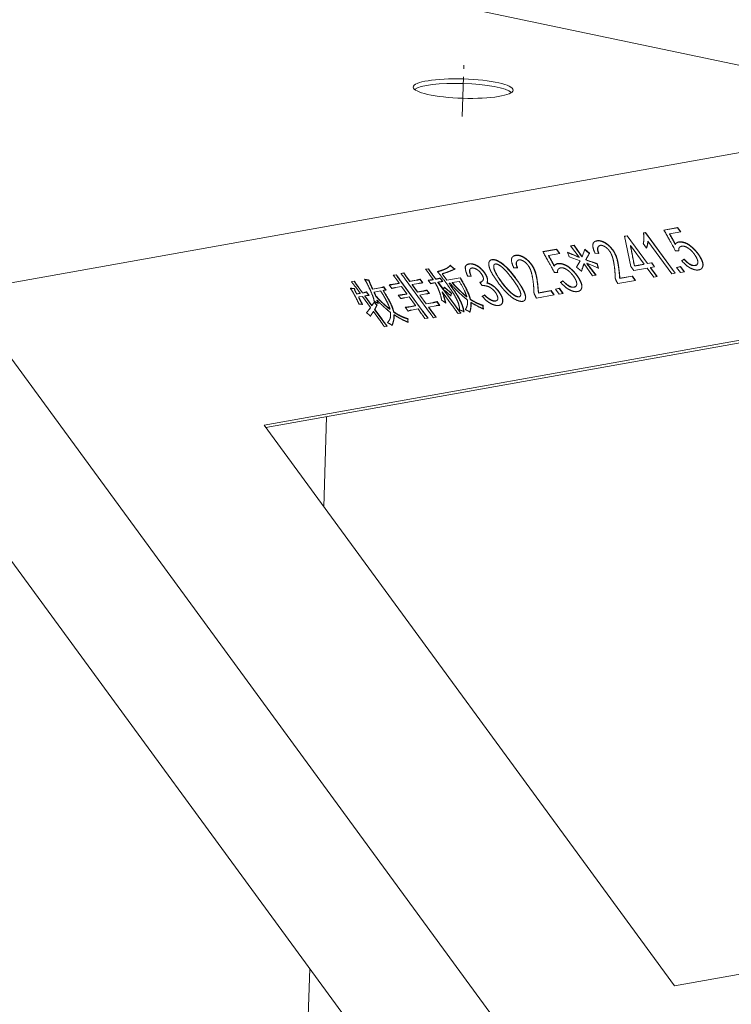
# Model space of a CAD drawing. Header units: millimetres. Extents: x 7284 to 21933, y -3393 to -31.
# Tile 17 of 60: x 10020 to 10134, y -551 to -393. Entities that reach past the tile are written whole.
import ezdxf

# ---------------------------------------------------------------- set-up
doc = ezdxf.new("R2010")
doc.units = ezdxf.units.MM
doc.linetypes.add('CENTER', pattern=[10.16, 6.35, -1.27, 1.27, -1.27])
doc.layers.add('1', color=7, linetype='Continuous', true_color=0xffffff)
doc.layers.add('60', color=7, linetype='Continuous', true_color=0xffffff)

msp = doc.modelspace()

# ---------------------------------------------------------------- linework, layer by layer
at = {"layer": '1', "color": 1, "linetype": 'CENTER', "lineweight": 13}
msp.add_line((10091.014, -408.7), (10091.263, -400.497), dxfattribs=at)
at = {"layer": '60', "color": 7, "linetype": 'Continuous', "lineweight": 18}
for p, q in [((10171.024, -408.021), (10072.093, -387.2)), ((10123.3, -426.869), (10125.5, -426.476)), ((10125.475, -426.509), (10123.314, -426.895)), ((10126, -427.158), (10124.217, -427.477)), ((10125.957, -427.166), (10125.475, -426.509)), ((10125.5, -426.476), (10126, -427.158)), ((10117.012, -427.863), (10117.43, -427.789)), ((10118.005, -432.702), (10117.012, -427.863)), ((10117.405, -427.822), (10117.018, -427.891)), ((10120.655, -432.258), (10117.405, -427.822)), ((10117.43, -427.789), (10120.679, -432.225)), ((10120.328, -427.3), (10119.993, -427.359)), ((10120.018, -427.327), (10120.352, -427.267)), ((10125.086, -433.796), (10120.328, -427.3)), ((10120.352, -427.267), (10125.129, -433.788)), ((10124.572, -433.887), (10120.739, -428.655)), ((10103.906, -430.333), (10106.106, -429.94)), ((10106.081, -429.973), (10103.92, -430.359)), ((10106.563, -430.63), (10106.081, -429.973)), ((10106.106, -429.94), (10106.605, -430.623)), ((10108.355, -429.41), (10108.912, -429.31)), ((10109.744, -431.22), (10108.355, -429.41)), ((10108.888, -429.343), (10108.374, -429.435)), ((10108.912, -429.31), (10110.189, -431.14)), ((10110.189, -431.14), (10110.609, -429.951)), ((10110.609, -429.951), (10111.387, -430.583)), ((10120.15, -432.319), (10117.956, -429.324)), ((10117.956, -429.324), (10118.59, -432.598)), ((10120.514, -429.767), (10119.987, -429.047)), ((10125.231, -429.021), (10125.108, -429.188)), ((10125.688, -430.215), (10125.159, -430.224)), ((10106.605, -430.623), (10104.823, -430.941)), ((10108.101, -431.17), (10107.88, -430.438)), ((10107.88, -430.438), (10109.744, -431.22)), ((10109.91, -431.79), (10108.101, -431.17)), ((10109.323, -432.838), (10109.91, -431.79)), ((10111.387, -430.583), (10110.801, -431.631)), ((10110.801, -431.631), (10112.609, -432.251)), ((10112.889, -430.615), (10112.276, -430.596)), ((10126.158, -431.803), (10126.521, -431.524)), ((10085.14, -433.155), (10085.595, -433.074)), ((10085.571, -433.107), (10085.16, -433.18)), ((10089.054, -432.556), (10089.096, -432.499)), ((10099.868, -432.941), (10099.255, -432.922)), ((10105.837, -432.486), (10105.713, -432.652)), ((10110.101, -433.471), (10109.323, -432.838)), ((10110.521, -432.281), (10110.101, -433.471)), ((10111.882, -434.225), (10110.521, -432.281)), ((10112.831, -432.984), (10110.967, -432.202)), ((10110.967, -432.202), (10112.439, -434.125)), ((10112.609, -432.251), (10112.831, -432.984)), ((10118.478, -433.347), (10118.005, -432.702)), ((10120.622, -432.964), (10118.478, -433.347)), ((10118.59, -432.598), (10120.15, -432.319)), ((10121.677, -434.405), (10120.622, -432.964)), ((10121.323, -432.138), (10120.655, -432.258)), ((10120.679, -432.225), (10121.347, -432.105)), ((10122.163, -434.318), (10121.127, -432.902)), ((10121.819, -432.75), (10121.151, -432.869)), ((10121.151, -432.869), (10122.206, -434.31)), ((10121.777, -432.758), (10121.323, -432.138)), ((10121.347, -432.105), (10121.819, -432.75)), ((10125.323, -432.853), (10125.964, -432.738)), ((10125.934, -433.687), (10125.323, -432.853)), ((10125.939, -432.771), (10125.342, -432.878)), ((10126.532, -433.58), (10125.939, -432.771)), ((10125.964, -432.738), (10126.575, -433.573)), ((10128.54, -432.499), (10128.699, -432.285)), ((10079.948, -434.118), (10080.449, -434.028)), ((10080.424, -434.061), (10079.968, -434.143)), ((10080.901, -435.384), (10080.402, -434.702)), ((10081.177, -433.828), (10081.678, -433.739)), ((10081.653, -433.772), (10081.197, -433.853)), ((10085.76, -440.05), (10082.039, -434.97)), ((10082.583, -435.112), (10082.084, -434.43)), ((10082.109, -434.397), (10082.608, -435.079)), ((10083.653, -434.921), (10082.583, -435.112)), ((10082.608, -435.079), (10083.677, -434.888)), ((10084.655, -435.34), (10084.244, -434.78)), ((10084.269, -434.747), (10084.7, -435.336)), ((10085.955, -435.462), (10085.547, -434.904)), ((10086.366, -434.793), (10085.776, -433.987)), ((10086.751, -434.753), (10086.184, -433.978)), ((10086.208, -433.945), (10086.775, -434.72)), ((10087.844, -435.121), (10087.456, -434.591)), ((10087.481, -434.559), (10087.889, -435.116)), ((10088.525, -434.926), (10087.776, -433.904)), ((10087.8, -433.871), (10088.549, -434.893)), ((10090.664, -434.544), (10088.525, -434.926)), ((10088.549, -434.893), (10090.688, -434.511)), ((10092.455, -434.265), (10091.87, -434.241)), ((10106.294, -433.68), (10105.765, -433.688)), ((10106.764, -435.268), (10107.126, -434.989)), ((10112.439, -434.125), (10111.882, -434.225)), ((10118.755, -434.927), (10115.942, -435.429)), ((10118.231, -434.277), (10116.226, -434.635)), ((10116.25, -434.602), (10118.255, -434.244)), ((10118.712, -434.934), (10118.231, -434.277)), ((10118.255, -434.244), (10118.755, -434.927)), ((10122.206, -434.31), (10121.677, -434.405)), ((10125.129, -433.788), (10124.572, -433.887)), ((10126.575, -433.573), (10125.934, -433.687)), ((10073.232, -435.142), (10073.733, -435.053)), ((10073.708, -435.086), (10073.253, -435.167)), ((10074.639, -436.993), (10073.936, -436.032)), ((10075.024, -436.952), (10074.321, -435.992)), ((10074.345, -435.959), (10075.049, -436.919)), ((10078.074, -436.092), (10076.64, -436.348)), ((10076.665, -436.316), (10078.098, -436.059)), ((10077.938, -436.614), (10076.891, -436.801)), ((10078.78, -436.494), (10078.415, -435.996)), ((10078.439, -435.963), (10078.825, -436.49)), ((10079.74, -436.222), (10079.309, -435.633)), ((10080.877, -435.416), (10079.921, -435.587)), ((10079.946, -435.554), (10080.901, -435.384)), ((10081.287, -435.91), (10080.331, -436.081)), ((10084.577, -439.765), (10081.15, -435.087)), ((10081.175, -435.054), (10084.601, -439.732)), ((10082.149, -437.087), (10081.287, -435.91)), ((10083.831, -436.815), (10082.969, -435.638)), ((10084.017, -435.422), (10082.994, -435.605)), ((10082.994, -435.605), (10083.856, -436.782)), ((10083.856, -436.782), (10084.811, -436.612)), ((10085.697, -437.045), (10085.31, -436.516)), ((10085.335, -436.483), (10085.743, -437.041)), ((10087.953, -436.394), (10087.114, -435.248)), ((10087.138, -435.215), (10087.978, -436.361)), ((10089.791, -438.903), (10087.999, -436.456)), ((10088.023, -436.423), (10089.816, -438.87)), ((10089.026, -435.368), (10088.912, -435.389)), ((10090.528, -435.1), (10089.413, -435.299)), ((10094.206, -435.753), (10093.845, -435.26)), ((10105.21, -436.603), (10103.205, -436.961)), ((10103.229, -436.928), (10105.234, -436.57)), ((10105.691, -437.26), (10105.21, -436.603)), ((10105.234, -436.57), (10105.734, -437.252)), ((10105.929, -436.317), (10106.569, -436.203)), ((10106.54, -437.151), (10105.929, -436.317)), ((10106.545, -436.236), (10105.947, -436.343)), ((10107.137, -437.045), (10106.545, -436.236)), ((10106.569, -436.203), (10107.18, -437.037)), ((10109.146, -435.964), (10109.305, -435.749)), ((10115.942, -435.429), (10115.831, -435.277)), ((10074.615, -437.026), (10074.114, -437.115)), ((10074.138, -437.082), (10074.639, -436.993)), ((10075.002, -437.488), (10074.433, -437.59)), ((10076.318, -439.285), (10075.002, -437.488)), ((10075.297, -436.904), (10075.024, -436.952)), ((10075.049, -436.919), (10075.322, -436.871)), ((10076.522, -438.997), (10075.387, -437.448)), ((10075.685, -437.366), (10075.412, -437.415)), ((10075.412, -437.415), (10076.546, -438.964)), ((10076.048, -437.332), (10075.661, -436.804)), ((10075.686, -436.771), (10076.094, -437.328)), ((10081.17, -437.858), (10080.761, -437.3)), ((10082.125, -437.12), (10081.465, -437.238)), ((10081.489, -437.205), (10082.149, -437.087)), ((10082.512, -437.583), (10081.83, -437.705)), ((10083.533, -438.977), (10082.512, -437.583)), ((10084.787, -436.645), (10083.831, -436.815)), ((10085.215, -438.705), (10084.194, -437.311)), ((10085.174, -437.107), (10084.219, -437.278)), ((10084.219, -437.278), (10085.24, -438.672)), ((10089.406, -438.944), (10087.795, -436.744)), ((10094.175, -437.474), (10094.593, -437.27)), ((10102.921, -437.755), (10102.81, -437.603)), ((10105.734, -437.252), (10102.921, -437.755)), ((10107.18, -437.037), (10106.54, -437.151)), ((10162.46, -439.696), (10059.269, -458.129)), ((10078.133, -441.196), (10076.975, -439.616)), ((10077, -439.583), (10078.157, -441.163)), ((10082.326, -439.858), (10081.872, -439.239)), ((10083.509, -439.01), (10082.462, -439.197)), ((10082.487, -439.164), (10083.533, -438.977)), ((10083.919, -439.503), (10082.895, -439.686)), ((10084.441, -440.216), (10083.919, -439.503)), ((10086.353, -438.502), (10085.215, -438.705)), ((10085.24, -438.672), (10086.377, -438.469)), ((10086.123, -439.944), (10085.601, -439.232)), ((10086.763, -438.995), (10085.625, -439.199)), ((10085.625, -439.199), (10086.147, -439.911)), ((10087.375, -438.948), (10086.945, -438.361)), ((10086.969, -438.328), (10087.423, -438.948)), ((10162.093, -440.19), (10059.548, -458.508)), ((10077.747, -441.236), (10076.772, -439.904)), ((10085.531, -440.967), (10085.031, -441.056)), ((10086.851, -440.836), (10086.373, -440.922)), ((10090.791, -440.167), (10090.336, -440.249)), ((10078.997, -442.274), (10078.519, -442.36)), ((10069.249, -456.781), (10068.813, -471.164)), ((10059.269, -458.129), (10124.988, -547.851)), ((10004.384, -460.191), (10109.103, -603.158)), ((10124.988, -547.851), (10228.178, -529.418)), ((10066.57, -545.099), (10055.235, -918.803))]:
    msp.add_line(p, q, dxfattribs=at)
at = {"layer": '60', "color": 7, "linetype": 'Continuous', "lineweight": 13}
for p, q in [((10171.062, -408.103), (10011.552, -436.597)), ((10127.219, -595.532), (10011.28, -437.246))]:
    msp.add_line(p, q, dxfattribs=at)
at = {"layer": '60', "color": 7, "linetype": 'Continuous', "lineweight": 18}
msp.add_ellipse((10091.15, -404.231), major_axis=(-7.996, 0.243), ratio=0.1939214, dxfattribs=at)
msp.add_ellipse((10091.127, -404.966), major_axis=(-7.996, 0.243), ratio=0.1939214, start_param=3.3810166, end_param=6.0437127, dxfattribs=at)
for points, degree in [([(10125.159, -430.224), (10125.048, -429.987), (10123.3, -426.869)], 2), ([(10125.5, -426.476), (10125.475, -426.509)], 1), ([(10111.917, -429.224), (10111.973, -428.764), (10112.419, -428.641)], 2), ([(10112.91, -428.603), (10112.645, -428.586), (10112.395, -428.674)], 2), ([(10112.419, -428.641), (10112.395, -428.674)], 1), ([(10112.419, -428.641), (10112.67, -428.553), (10112.934, -428.57)], 2), ([(10113.564, -428.787), (10113.174, -428.62), (10112.91, -428.603)], 2), ([(10112.934, -428.57), (10113.199, -428.588), (10113.588, -428.754)], 2), ([(10117.43, -427.789), (10117.405, -427.822)], 1), ([(10119.987, -429.047), (10120.211, -428.278), (10120.018, -427.327)], 2), ([(10120.49, -429.8), (10120.714, -429.246), (10120.715, -428.688)], 2), ([(10120.739, -428.655), (10120.738, -429.213), (10120.514, -429.767)], 2), ([(10120.739, -428.655), (10120.715, -428.688)], 1), ([(10124.217, -427.477), (10124.193, -427.51)], 1), ([(10106.106, -429.94), (10106.081, -429.973)], 1), ([(10110.165, -431.173), (10108.888, -429.343)], 1), ([(10111.363, -430.616), (10110.585, -429.983)], 1), ([(10112.276, -430.596), (10111.86, -429.684), (10111.917, -429.224)], 2), ([(10112.864, -430.648), (10112.615, -430.092), (10112.685, -429.78)], 2), ([(10112.685, -429.78), (10112.755, -429.467), (10113.02, -429.377)], 2), ([(10112.709, -429.747), (10112.639, -430.059), (10112.889, -430.615)], 2), ([(10113.044, -429.344), (10112.78, -429.434), (10112.709, -429.747)], 2), ([(10113.712, -429.461), (10113.309, -429.254), (10113.044, -429.344)], 2), ([(10114.412, -429.343), (10113.953, -428.953), (10113.564, -428.787)], 2), ([(10113.588, -428.754), (10113.978, -428.92), (10114.436, -429.31)], 2), ([(10114.435, -430.039), (10114.115, -429.667), (10113.712, -429.461)], 2), ([(10115.259, -430.327), (10114.87, -429.732), (10114.412, -429.343)], 2), ([(10114.976, -430.971), (10114.754, -430.41), (10114.435, -430.039)], 2), ([(10114.436, -429.31), (10114.895, -429.699), (10115.284, -430.295)], 2), ([(10115.284, -430.295), (10115.672, -430.89), (10115.879, -431.774)], 2), ([(10117.956, -429.324), (10117.932, -429.357)], 1), ([(10118.566, -432.631), (10117.932, -429.357)], 1), ([(10125.708, -428.804), (10125.332, -428.85), (10125.109, -429.19)], 2), ([(10125.133, -429.157), (10125.109, -429.19)], 1), ([(10125.133, -429.157), (10125.356, -428.817), (10125.732, -428.771)], 2), ([(10125.87, -429.582), (10125.605, -429.758), (10125.688, -430.215)], 2), ([(10126.571, -428.907), (10126.084, -428.758), (10125.708, -428.804)], 2), ([(10125.732, -428.771), (10126.108, -428.725), (10126.595, -428.874)], 2), ([(10126.497, -429.471), (10126.135, -429.407), (10125.87, -429.582)], 2), ([(10127.289, -429.843), (10126.858, -429.535), (10126.497, -429.471)], 2), ([(10127.475, -429.389), (10127.058, -429.056), (10126.571, -428.907)], 2), ([(10126.595, -428.874), (10127.082, -429.023), (10127.499, -429.356)], 2), ([(10128.095, -430.643), (10127.72, -430.152), (10127.289, -429.843)], 2), ([(10128.225, -430.069), (10127.892, -429.722), (10127.475, -429.389)], 2), ([(10127.499, -429.356), (10127.916, -429.689), (10128.25, -430.036)], 2), ([(10128.85, -430.837), (10128.559, -430.417), (10128.225, -430.069)], 2), ([(10128.25, -430.036), (10128.583, -430.384), (10128.875, -430.804)], 2), ([(10095.264, -432.134), (10095.32, -431.695), (10095.808, -431.608)], 2), ([(10097.035, -432.039), (10096.271, -431.554), (10095.783, -431.641)], 2), ([(10095.808, -431.608), (10096.295, -431.521), (10097.06, -432.006)], 2), ([(10099.255, -432.922), (10098.84, -432.01), (10098.896, -431.55)], 2), ([(10098.896, -431.55), (10098.953, -431.089), (10099.398, -430.967)], 2), ([(10099.889, -430.929), (10099.625, -430.912), (10099.374, -431)], 2), ([(10099.398, -430.967), (10099.374, -431)], 1), ([(10099.398, -430.967), (10099.649, -430.879), (10099.913, -430.896)], 2), ([(10099.664, -432.106), (10099.734, -431.793), (10099.999, -431.703)], 2), ([(10100.023, -431.67), (10099.759, -431.76), (10099.689, -432.073)], 2), ([(10100.543, -431.113), (10100.153, -430.946), (10099.889, -430.929)], 2), ([(10099.913, -430.896), (10100.178, -430.913), (10100.567, -431.08)], 2), ([(10100.691, -431.786), (10100.288, -431.58), (10100.023, -431.67)], 2), ([(10101.391, -431.669), (10100.932, -431.279), (10100.543, -431.113)], 2), ([(10100.567, -431.08), (10100.957, -431.246), (10101.415, -431.636)], 2), ([(10101.414, -432.365), (10101.095, -431.993), (10100.691, -431.786)], 2), ([(10102.238, -432.653), (10101.85, -432.058), (10101.391, -431.669)], 2), ([(10101.415, -431.636), (10101.874, -432.025), (10102.263, -432.62)], 2), ([(10104.823, -430.941), (10104.799, -430.974)], 1), ([(10105.714, -432.654), (10105.409, -432.023), (10104.799, -430.974)], 2), ([(10109.719, -431.253), (10107.855, -430.471)], 1), ([(10109.744, -431.22), (10109.719, -431.253)], 1), ([(10110.189, -431.14), (10110.165, -431.173)], 1), ([(10110.776, -431.664), (10111.363, -430.616)], 1), ([(10110.801, -431.631), (10110.776, -431.664)], 1), ([(10112.585, -432.284), (10110.776, -431.664)], 1), ([(10115.349, -432.598), (10115.198, -431.532), (10114.976, -430.971)], 2), ([(10115.855, -431.807), (10115.648, -430.923), (10115.259, -430.327)], 2), ([(10116.226, -434.635), (10116.062, -432.692), (10115.855, -431.807)], 2), ([(10115.879, -431.774), (10116.087, -432.659), (10116.25, -434.602)], 2), ([(10126.496, -431.557), (10126.134, -431.836)], 1), ([(10127.618, -433), (10126.964, -432.688), (10126.158, -431.803)], 2), ([(10126.521, -431.524), (10126.496, -431.557)], 1), ([(10127.998, -432.575), (10127.441, -432.546), (10126.496, -431.557)], 2), ([(10126.521, -431.524), (10127.465, -432.513), (10128.022, -432.542)], 2), ([(10128.636, -431.554), (10128.47, -431.133), (10128.095, -430.643)], 2), ([(10128.691, -432.273), (10128.803, -431.974), (10128.636, -431.554)], 2), ([(10128.875, -430.804), (10129.166, -431.223), (10129.374, -431.679)], 2), ([(10129.543, -432.492), (10129.558, -432.168), (10129.35, -431.712)], 2), ([(10129.374, -431.679), (10129.582, -432.135), (10129.567, -432.459)], 2), ([(10085.595, -433.074), (10085.571, -433.107)], 1), ([(10086.184, -433.978), (10085.843, -433.513), (10085.571, -433.107)], 2), ([(10085.595, -433.074), (10085.868, -433.481), (10086.208, -433.945)], 2), ([(10088.255, -433.135), (10087.663, -433.399), (10087.003, -433.551)], 2), ([(10087.028, -433.519), (10087.688, -433.366), (10088.279, -433.102)], 2), ([(10089.052, -432.555), (10088.847, -432.872), (10088.255, -433.135)], 2), ([(10088.279, -433.102), (10088.871, -432.839), (10089.077, -432.522)], 2), ([(10089.849, -433.12), (10089.28, -433.361), (10088.768, -433.558)], 2), ([(10089.824, -433.153), (10089.506, -432.964), (10089.052, -432.555)], 2), ([(10089.077, -432.522), (10089.531, -432.931), (10089.849, -433.12)], 2), ([(10091.877, -432.382), (10091.431, -432.547), (10091.472, -433.055)], 2), ([(10091.497, -433.022), (10091.456, -432.514), (10091.901, -432.349)], 2), ([(10091.87, -434.241), (10091.537, -433.529), (10091.497, -433.022)], 2), ([(10092.879, -432.396), (10092.323, -432.217), (10091.877, -432.382)], 2), ([(10091.901, -432.349), (10092.347, -432.184), (10092.904, -432.363)], 2), ([(10092.43, -434.298), (10092.014, -433.386), (10092.252, -433.13)], 2), ([(10092.276, -433.097), (10092.039, -433.354), (10092.455, -434.265)], 2), ([(10093.028, -433.027), (10092.513, -432.84), (10092.276, -433.097)], 2), ([(10093.964, -433.06), (10093.436, -432.575), (10092.879, -432.396)], 2), ([(10092.904, -432.363), (10093.46, -432.542), (10093.988, -433.027)], 2), ([(10093.973, -433.758), (10093.542, -433.214), (10093.028, -433.027)], 2), ([(10094.825, -434.171), (10094.492, -433.544), (10093.964, -433.06)], 2), ([(10093.988, -433.027), (10094.516, -433.511), (10094.849, -434.138)], 2), ([(10095.457, -433.193), (10095.207, -432.573), (10095.264, -432.134)], 2), ([(10096.414, -434.823), (10095.706, -433.813), (10095.457, -433.193)], 2), ([(10096.808, -434.524), (10096.128, -433.466), (10096.031, -432.926)], 2), ([(10096.321, -432.31), (10095.959, -432.353), (10096.056, -432.893)], 2), ([(10096.056, -432.893), (10096.152, -433.433), (10096.832, -434.491)], 2), ([(10097.253, -432.722), (10096.683, -432.267), (10096.321, -432.31)], 2), ([(10098.522, -433.339), (10097.8, -432.524), (10097.035, -432.039)], 2), ([(10097.06, -432.006), (10097.824, -432.491), (10098.547, -433.306)], 2), ([(10098.309, -433.777), (10097.823, -433.178), (10097.253, -432.722)], 2), ([(10099.994, -435.241), (10099.245, -434.153), (10098.522, -433.339)], 2), ([(10098.547, -433.306), (10099.269, -434.12), (10100.019, -435.208)], 2), ([(10099.843, -432.974), (10099.594, -432.418), (10099.664, -432.106)], 2), ([(10099.689, -432.073), (10099.618, -432.385), (10099.868, -432.941)], 2), ([(10101.955, -433.297), (10101.734, -432.736), (10101.414, -432.365)], 2), ([(10102.328, -434.924), (10102.177, -433.858), (10101.955, -433.297)], 2), ([(10102.834, -434.133), (10102.627, -433.248), (10102.238, -432.653)], 2), ([(10102.263, -432.62), (10102.651, -433.216), (10102.859, -434.1)], 2), ([(10106.314, -432.268), (10105.938, -432.314), (10105.714, -432.654)], 2), ([(10105.739, -432.621), (10105.714, -432.654)], 1), ([(10105.739, -432.621), (10105.962, -432.281), (10106.338, -432.235)], 2), ([(10106.476, -433.047), (10106.211, -433.223), (10106.294, -433.68)], 2), ([(10107.176, -432.372), (10106.69, -432.223), (10106.314, -432.268)], 2), ([(10106.338, -432.235), (10106.714, -432.19), (10107.201, -432.339)], 2), ([(10107.102, -432.935), (10106.741, -432.871), (10106.476, -433.047)], 2), ([(10107.895, -433.308), (10107.464, -432.999), (10107.102, -432.935)], 2), ([(10108.08, -432.853), (10107.663, -432.52), (10107.176, -432.372)], 2), ([(10107.201, -432.339), (10107.688, -432.487), (10108.105, -432.82)], 2), ([(10108.701, -434.107), (10108.326, -433.617), (10107.895, -433.308)], 2), ([(10108.831, -433.534), (10108.497, -433.186), (10108.08, -432.853)], 2), ([(10108.105, -432.82), (10108.522, -433.153), (10108.855, -433.501)], 2), ([(10110.077, -433.504), (10110.497, -432.314)], 1), ([(10110.521, -432.281), (10110.497, -432.314)], 1), ([(10110.967, -432.202), (10110.942, -432.235)], 1), ([(10112.414, -434.158), (10110.942, -432.235)], 1), ([(10112.806, -433.016), (10112.585, -432.284)], 1), ([(10115.471, -434.184), (10115.5, -433.664), (10115.349, -432.598)], 2), ([(10120.125, -432.352), (10118.566, -432.631)], 1), ([(10120.15, -432.319), (10120.125, -432.352)], 1), ([(10121.151, -432.869), (10121.127, -432.902)], 1), ([(10121.347, -432.105), (10121.323, -432.138)], 1), ([(10128.717, -433.276), (10128.271, -433.312), (10127.618, -433)], 2), ([(10128.666, -432.306), (10128.555, -432.604), (10127.998, -432.575)], 2), ([(10128.022, -432.542), (10128.579, -432.571), (10128.691, -432.273)], 2), ([(10129.358, -433.011), (10129.162, -433.239), (10128.717, -433.276)], 2), ([(10129.333, -433.044), (10129.529, -432.816), (10129.543, -432.492)], 2), ([(10129.567, -432.459), (10129.553, -432.783), (10129.358, -433.011)], 2), ([(10076.357, -436.668), (10075.87, -435.582), (10075.371, -434.76)], 2), ([(10076.053, -434.883), (10076.029, -434.916)], 1), ([(10076.289, -435.588), (10076.119, -435.215), (10076.029, -434.916)], 2), ([(10076.053, -434.883), (10076.144, -435.183), (10076.313, -435.555)], 2), ([(10080.402, -434.702), (10080.243, -434.485), (10079.948, -434.118)], 2), ([(10080.449, -434.028), (10080.424, -434.061)], 1), ([(10081.15, -435.087), (10080.629, -434.375), (10080.424, -434.061)], 2), ([(10080.449, -434.028), (10080.653, -434.342), (10081.175, -435.054)], 2), ([(10081.678, -433.739), (10081.653, -433.772)], 1), ([(10082.084, -434.43), (10081.835, -434.089), (10081.653, -433.772)], 2), ([(10081.678, -433.739), (10081.859, -434.057), (10082.109, -434.397)], 2), ([(10083.677, -434.888), (10084.019, -434.827), (10084.269, -434.747)], 2), ([(10084.269, -434.747), (10084.244, -434.78)], 1), ([(10086.341, -434.826), (10085.886, -434.907), (10085.522, -434.937)], 2), ([(10085.547, -434.904), (10085.911, -434.874), (10086.366, -434.793)], 2), ([(10086.366, -434.793), (10086.341, -434.826)], 1), ([(10087.456, -434.591), (10087.115, -434.688), (10086.751, -434.753)], 2), ([(10086.775, -434.72), (10086.751, -434.753)], 1), ([(10086.775, -434.72), (10087.139, -434.655), (10087.481, -434.559)], 2), ([(10088.208, -435.059), (10087.459, -434.037), (10087.028, -433.519)], 2), ([(10087.481, -434.559), (10087.456, -434.591)], 1), ([(10087.8, -433.871), (10087.776, -433.904)], 1), ([(10088.768, -433.558), (10088.255, -433.755), (10087.8, -433.871)], 2), ([(10091.638, -436.314), (10091.185, -435.432), (10090.664, -434.544)], 2), ([(10090.688, -434.511), (10091.209, -435.399), (10091.663, -436.281)], 2), ([(10094.364, -434.724), (10094.35, -435.113), (10093.82, -435.293)], 2), ([(10093.845, -435.26), (10094.374, -435.08), (10094.389, -434.692)], 2), ([(10094.389, -434.692), (10094.403, -434.303), (10093.973, -433.758)], 2), ([(10094.962, -435.347), (10095.158, -434.797), (10094.825, -434.171)], 2), ([(10094.849, -434.138), (10095.182, -434.764), (10094.986, -435.314)], 2), ([(10097.636, -436.405), (10097.122, -435.833), (10096.414, -434.823)], 2), ([(10098.225, -436.372), (10097.488, -435.581), (10096.808, -434.524)], 2), ([(10096.832, -434.491), (10097.513, -435.548), (10098.249, -436.339)], 2), ([(10099.337, -435.115), (10098.795, -434.376), (10098.309, -433.777)], 2), ([(10102.45, -436.51), (10102.479, -435.99), (10102.328, -434.924)], 2), ([(10103.205, -436.961), (10103.041, -435.018), (10102.834, -434.133)], 2), ([(10102.859, -434.1), (10103.066, -434.985), (10103.229, -436.928)], 2), ([(10107.102, -435.022), (10106.74, -435.301)], 1), ([(10107.126, -434.989), (10107.102, -435.022)], 1), ([(10108.603, -436.04), (10108.047, -436.01), (10107.102, -435.022)], 2), ([(10107.126, -434.989), (10108.071, -435.978), (10108.628, -436.007)], 2), ([(10109.242, -435.018), (10109.076, -434.598), (10108.701, -434.107)], 2), ([(10108.855, -433.501), (10109.189, -433.849), (10109.48, -434.268)], 2), ([(10109.297, -435.737), (10109.408, -435.439), (10109.242, -435.018)], 2), ([(10109.955, -435.176), (10109.747, -434.721), (10109.456, -434.301)], 2), ([(10109.48, -434.268), (10109.772, -434.688), (10109.98, -435.144)], 2), ([(10115.831, -435.277), (10115.442, -434.704), (10115.471, -434.184)], 2), ([(10118.255, -434.244), (10118.231, -434.277)], 1), ([(10073.706, -436.242), (10073.41, -436.26), (10073.069, -436.216)], 2), ([(10073.094, -436.183), (10073.435, -436.227), (10073.731, -436.209)], 2), ([(10073.936, -436.032), (10073.573, -435.537), (10073.232, -435.142)], 2), ([(10073.876, -436.72), (10073.774, -436.545), (10073.706, -436.242)], 2), ([(10073.733, -435.053), (10073.708, -435.086)], 1), ([(10074.321, -435.992), (10073.935, -435.466), (10073.708, -435.086)], 2), ([(10073.731, -436.209), (10073.798, -436.512), (10073.9, -436.687)], 2), ([(10073.733, -435.053), (10073.959, -435.433), (10074.345, -435.959)], 2), ([(10076.64, -436.348), (10076.459, -435.961), (10076.289, -435.588)], 2), ([(10076.313, -435.555), (10076.483, -435.928), (10076.665, -436.316)], 2), ([(10076.665, -436.316), (10076.64, -436.348)], 1), ([(10078.89, -438.247), (10078.55, -437.59), (10077.938, -436.614)], 2), ([(10078.415, -435.996), (10078.233, -436.064), (10078.074, -436.092)], 2), ([(10078.098, -436.059), (10078.257, -436.031), (10078.439, -435.963)], 2), ([(10078.347, -436.54), (10078.323, -436.573)], 1), ([(10079.445, -438.492), (10079.049, -437.705), (10078.323, -436.573)], 2), ([(10078.825, -436.49), (10078.507, -436.512), (10078.347, -436.54)], 2), ([(10078.347, -436.54), (10079.073, -437.672), (10079.47, -438.459)], 2), ([(10078.439, -435.963), (10078.415, -435.996)], 1), ([(10079.921, -435.587), (10079.648, -435.636), (10079.284, -435.666)], 2), ([(10080.331, -436.081), (10080.058, -436.13), (10079.74, -436.222)], 2), ([(10080.901, -435.384), (10080.877, -435.416)], 1), ([(10082.608, -435.079), (10082.583, -435.112)], 1), ([(10082.994, -435.605), (10082.969, -435.638)], 1), ([(10084.7, -435.336), (10084.404, -435.353), (10084.017, -435.422)], 2), ([(10085.31, -436.516), (10085.106, -436.588), (10084.787, -436.645)], 2), ([(10084.811, -436.612), (10085.13, -436.555), (10085.335, -436.483)], 2), ([(10085.335, -436.483), (10085.31, -436.516)], 1), ([(10086.66, -435.301), (10086.251, -435.374), (10085.955, -435.462)], 2), ([(10087.397, -436.903), (10087.114, -436.06), (10086.66, -435.301)], 2), ([(10087.138, -435.215), (10087.114, -435.248)], 1), ([(10087.889, -435.116), (10087.48, -435.154), (10087.138, -435.215)], 2), ([(10087.978, -436.361), (10087.953, -436.394)], 1), ([(10088.023, -436.423), (10087.999, -436.456)], 1), ([(10089.181, -437.407), (10088.909, -437.141), (10088.023, -436.423)], 2), ([(10089.455, -436.833), (10088.956, -436.081), (10088.208, -435.059)], 2), ([(10088.912, -435.389), (10088.888, -435.422)], 1), ([(10090.135, -437.266), (10089.682, -436.541), (10088.888, -435.422)], 2), ([(10088.912, -435.389), (10089.706, -436.508), (10090.16, -437.233)], 2), ([(10090.638, -437.042), (10090.093, -436.544), (10089.026, -435.368)], 2), ([(10089.413, -435.299), (10089.388, -435.332)], 1), ([(10090.648, -436.631), (10089.956, -435.967), (10089.388, -435.332)], 2), ([(10089.413, -435.299), (10089.98, -435.934), (10090.673, -436.598)], 2), ([(10091.729, -437.548), (10091.435, -436.585), (10090.528, -435.1)], 2), ([(10090.673, -436.598), (10091.365, -437.263), (10091.729, -437.548)], 2), ([(10092.295, -438.001), (10092.092, -437.196), (10091.638, -436.314)], 2), ([(10091.663, -436.281), (10092.116, -437.163), (10092.319, -437.968)], 2), ([(10095.347, -436), (10094.874, -435.763), (10094.206, -435.753)], 2), ([(10094.986, -435.314), (10094.962, -435.347)], 1), ([(10096.06, -435.922), (10095.518, -435.504), (10094.962, -435.347)], 2), ([(10094.986, -435.314), (10095.543, -435.472), (10096.085, -435.889)], 2), ([(10096.223, -436.744), (10095.82, -436.237), (10095.347, -436)], 2), ([(10097.074, -437.092), (10096.603, -436.34), (10096.06, -435.922)], 2), ([(10096.085, -435.889), (10096.627, -436.307), (10097.099, -437.059)], 2), ([(10098.734, -437.474), (10098.15, -436.978), (10097.636, -436.405)], 2), ([(10099.531, -437.446), (10098.961, -437.162), (10098.225, -436.372)], 2), ([(10098.249, -436.339), (10098.985, -437.129), (10099.555, -437.413)], 2), ([(10100.184, -436.508), (10099.878, -435.855), (10099.337, -435.115)], 2), ([(10101.007, -437.054), (10100.744, -436.329), (10099.994, -435.241)], 2), ([(10100.019, -435.208), (10100.769, -436.296), (10101.032, -437.021)], 2), ([(10100.307, -437.429), (10100.489, -437.161), (10100.184, -436.508)], 2), ([(10102.81, -437.603), (10102.422, -437.03), (10102.45, -436.51)], 2), ([(10106.569, -436.203), (10106.545, -436.236)], 1), ([(10108.223, -436.465), (10107.57, -436.153), (10106.764, -435.268)], 2), ([(10109.323, -436.74), (10108.877, -436.777), (10108.223, -436.465)], 2), ([(10109.272, -435.77), (10109.16, -436.069), (10108.603, -436.04)], 2), ([(10108.628, -436.007), (10109.185, -436.036), (10109.297, -435.737)], 2), ([(10109.963, -436.476), (10109.768, -436.703), (10109.323, -436.74)], 2), ([(10109.939, -436.508), (10110.134, -436.281), (10110.149, -435.956)], 2), ([(10110.149, -435.956), (10110.163, -435.632), (10109.955, -435.176)], 2), ([(10110.173, -435.924), (10110.159, -436.248), (10109.963, -436.476)], 2), ([(10109.98, -435.144), (10110.188, -435.599), (10110.173, -435.924)], 2), ([(10074.477, -438.738), (10074.182, -438.09), (10073.853, -437.483)], 2), ([(10074.114, -437.115), (10073.978, -436.894), (10073.876, -436.72)], 2), ([(10074.433, -437.59), (10074.409, -437.623)], 1), ([(10074.647, -438.123), (10074.477, -437.821), (10074.409, -437.623)], 2), ([(10074.433, -437.59), (10074.501, -437.788), (10074.671, -438.09)], 2), ([(10074.639, -436.993), (10074.615, -437.026)], 1), ([(10074.998, -438.814), (10074.817, -438.426), (10074.647, -438.123)], 2), ([(10075.049, -436.919), (10075.024, -436.952)], 1), ([(10075.661, -436.804), (10075.411, -436.883), (10075.297, -436.904)], 2), ([(10075.412, -437.415), (10075.387, -437.448)], 1), ([(10075.686, -436.771), (10075.661, -436.804)], 1), ([(10076.094, -437.328), (10075.798, -437.346), (10075.685, -437.366)], 2), ([(10076.888, -438.272), (10076.844, -437.755), (10076.357, -436.668)], 2), ([(10076.891, -436.801), (10076.867, -436.833)], 1), ([(10077.161, -437.481), (10076.98, -437.093), (10076.867, -436.833)], 2), ([(10076.891, -436.801), (10077.004, -437.061), (10077.186, -437.448)], 2), ([(10077.186, -437.448), (10077.161, -437.481)], 1), ([(10078.24, -438.567), (10077.729, -438.081), (10077.161, -437.481)], 2), ([(10077.186, -437.448), (10077.753, -438.048), (10078.264, -438.534)], 2), ([(10077.344, -438.086), (10077.319, -438.119)], 1), ([(10077.523, -438.678), (10077.433, -438.344), (10077.319, -438.119)], 2), ([(10077.344, -438.086), (10077.457, -438.311), (10077.547, -438.645)], 2), ([(10080.761, -437.3), (10081.148, -437.266), (10081.489, -437.205)], 2), ([(10081.83, -437.705), (10081.511, -437.762), (10081.17, -437.858)], 2), ([(10082.149, -437.087), (10082.125, -437.12)], 1), ([(10083.856, -436.782), (10083.831, -436.815)], 1), ([(10084.219, -437.278), (10084.194, -437.311)], 1), ([(10085.743, -437.041), (10085.516, -437.046), (10085.174, -437.107)], 2), ([(10087.679, -438.096), (10087.679, -437.746), (10087.397, -436.903)], 2), ([(10088.36, -438.57), (10088.042, -438.311), (10087.679, -438.096)], 2), ([(10087.795, -436.744), (10087.771, -436.777)], 1), ([(10088.336, -438.603), (10088.133, -437.658), (10087.771, -436.777)], 2), ([(10087.795, -436.744), (10088.157, -437.625), (10088.36, -438.57)], 2), ([(10089.157, -437.44), (10089.203, -437.187), (10089.271, -437)], 2), ([(10089.296, -436.967), (10089.227, -437.154), (10089.181, -437.407)], 2), ([(10089.296, -436.967), (10089.271, -437)], 1), ([(10090.226, -438.202), (10089.909, -437.523), (10089.455, -436.833)], 2), ([(10090.16, -437.233), (10090.135, -437.266)], 1), ([(10090.838, -438.559), (10090.566, -437.959), (10090.135, -437.266)], 2), ([(10090.16, -437.233), (10090.591, -437.926), (10090.862, -438.526)], 2), ([(10091.819, -438.057), (10091.183, -437.54), (10090.638, -437.042)], 2), ([(10091.704, -437.581), (10091.341, -437.295), (10090.648, -436.631)], 2), ([(10091.729, -437.548), (10091.704, -437.581)], 1), ([(10091.817, -438.846), (10091.886, -438.466), (10091.819, -438.057)], 2), ([(10092.319, -437.968), (10092.295, -438.001)], 1), ([(10094.34, -438.967), (10093.385, -438.682), (10092.295, -438.001)], 2), ([(10092.319, -437.968), (10093.41, -438.649), (10094.365, -438.934)], 2), ([(10094.568, -437.303), (10094.15, -437.507)], 1), ([(10095.607, -438.654), (10094.897, -438.288), (10094.175, -437.474)], 2), ([(10094.593, -437.27), (10094.568, -437.303)], 1), ([(10095.528, -438.054), (10095.041, -437.776), (10094.568, -437.303)], 2), ([(10094.593, -437.27), (10095.065, -437.743), (10095.552, -438.021)], 2), ([(10096.376, -438.245), (10096.014, -438.331), (10095.528, -438.054)], 2), ([(10095.552, -438.021), (10096.039, -438.298), (10096.401, -438.212)], 2), ([(10096.694, -437.688), (10096.625, -437.25), (10096.223, -436.744)], 2), ([(10096.401, -438.212), (10096.763, -438.126), (10096.694, -437.688)], 2), ([(10097.462, -438.373), (10097.546, -437.843), (10097.074, -437.092)], 2), ([(10097.099, -437.059), (10097.571, -437.81), (10097.486, -438.34)], 2), ([(10100.027, -438.208), (10099.318, -437.97), (10098.734, -437.474)], 2), ([(10100.283, -437.462), (10100.101, -437.73), (10099.531, -437.446)], 2), ([(10099.555, -437.413), (10100.126, -437.697), (10100.307, -437.429)], 2), ([(10101.016, -438.095), (10100.737, -438.445), (10100.027, -438.208)], 2), ([(10100.991, -438.128), (10101.27, -437.778), (10101.007, -437.054)], 2), ([(10101.032, -437.021), (10101.295, -437.745), (10101.016, -438.095)], 2), ([(10103.229, -436.928), (10103.205, -436.961)], 1), ([(10075.022, -438.781), (10074.704, -438.733), (10074.477, -438.738)], 2), ([(10076.294, -439.318), (10075.86, -439.921), (10075.632, -440.137)], 2), ([(10075.657, -440.104), (10075.885, -439.888), (10076.318, -439.285)], 2), ([(10076.546, -438.964), (10076.522, -438.997)], 1), ([(10076.546, -438.964), (10076.614, -438.847), (10076.911, -438.408)], 2), ([(10077.341, -438.921), (10077.068, -438.654), (10076.887, -438.441)], 2), ([(10077.547, -438.645), (10077.229, -438.422), (10076.888, -438.272)], 2), ([(10076.911, -438.408), (10077.093, -438.621), (10077.365, -438.888)], 2), ([(10076.975, -439.616), (10077.272, -439.038), (10077.341, -438.921)], 2), ([(10077, -439.583), (10076.975, -439.616)], 1), ([(10077.365, -438.888), (10077.341, -438.921)], 1), ([(10079.409, -439.567), (10078.751, -439.054), (10078.24, -438.567)], 2), ([(10078.264, -438.534), (10078.775, -439.021), (10079.434, -439.534)], 2), ([(10079.524, -440.078), (10078.774, -439.477), (10078.286, -439.021)], 2), ([(10079.434, -439.534), (10079.23, -438.905), (10078.89, -438.247)], 2), ([(10079.434, -439.534), (10079.409, -439.567)], 1), ([(10080.023, -440.018), (10079.842, -439.279), (10079.445, -438.492)], 2), ([(10079.47, -438.459), (10079.866, -439.247), (10080.047, -439.985)], 2), ([(10082.462, -439.197), (10082.166, -439.25), (10081.848, -439.271)], 2), ([(10081.872, -439.239), (10082.191, -439.217), (10082.487, -439.164)], 2), ([(10082.895, -439.686), (10082.576, -439.743), (10082.326, -439.858)], 2), ([(10083.533, -438.977), (10083.509, -439.01)], 1), ([(10085.507, -441), (10085.098, -440.477), (10084.577, -439.765)], 2), ([(10084.601, -439.732), (10085.123, -440.444), (10085.531, -440.967)], 2), ([(10085.24, -438.672), (10085.215, -438.705)], 1), ([(10085.625, -439.199), (10085.601, -439.232)], 1), ([(10086.945, -438.361), (10086.694, -438.441), (10086.353, -438.502)], 2), ([(10087.423, -438.948), (10087.15, -438.926), (10086.763, -438.995)], 2), ([(10086.969, -438.328), (10086.945, -438.361)], 1), ([(10090.336, -440.249), (10089.814, -439.536), (10089.406, -438.944)], 2), ([(10090.767, -440.2), (10090.245, -439.523), (10089.791, -438.903)], 2), ([(10089.816, -438.87), (10090.269, -439.49), (10090.791, -440.167)], 2), ([(10090.587, -439.678), (10090.543, -438.881), (10090.226, -438.202)], 2), ([(10091.292, -439.973), (10090.951, -439.754), (10090.587, -439.678)], 2), ([(10091.268, -440.006), (10091.11, -439.158), (10090.838, -438.559)], 2), ([(10090.862, -438.526), (10091.134, -439.125), (10091.292, -439.973)], 2), ([(10091.497, -439.621), (10091.748, -439.226), (10091.817, -438.846)], 2), ([(10092.225, -440.016), (10091.929, -439.789), (10091.497, -439.621)], 2), ([(10092.2, -440.049), (10092.36, -439.53), (10092.384, -439.123)], 2), ([(10092.408, -439.09), (10092.385, -439.497), (10092.225, -440.016)], 2), ([(10092.409, -438.477), (10092.385, -438.51)], 1), ([(10092.409, -438.477), (10092.432, -438.683), (10092.408, -439.09)], 2), ([(10094.409, -439.521), (10093.455, -439.096), (10092.409, -438.477)], 2), ([(10094.385, -439.554), (10094.272, -439.119), (10094.34, -438.967)], 2), ([(10094.365, -438.934), (10094.296, -439.086), (10094.409, -439.521)], 2), ([(10094.365, -438.934), (10094.34, -438.967)], 1), ([(10096.859, -438.945), (10096.316, -439.021), (10095.607, -438.654)], 2), ([(10097.486, -438.34), (10097.402, -438.87), (10096.859, -438.945)], 2), ([(10076.315, -440.687), (10075.975, -440.327), (10075.657, -440.104)], 2), ([(10076.291, -440.719), (10076.337, -440.571), (10076.474, -440.372)], 2), ([(10076.498, -440.339), (10076.361, -440.538), (10076.315, -440.687)], 2), ([(10076.474, -440.372), (10076.61, -440.172), (10076.747, -439.937)], 2), ([(10076.772, -439.904), (10076.747, -439.937)], 1), ([(10078.972, -442.307), (10078.586, -441.816), (10078.133, -441.196)], 2), ([(10078.157, -441.163), (10078.611, -441.783), (10078.997, -442.274)], 2), ([(10079.02, -441.71), (10079.339, -441.372), (10079.454, -441.019)], 2), ([(10079.454, -441.019), (10079.568, -440.666), (10079.524, -440.078)], 2), ([(10079.997, -441.371), (10080.089, -440.987), (10080.067, -440.465)], 2), ([(10080.092, -440.432), (10080.114, -440.954), (10080.022, -441.338)], 2), ([(10080.047, -439.985), (10080.023, -440.018)], 1), ([(10081.318, -440.75), (10080.727, -440.488), (10080.023, -440.018)], 2), ([(10080.047, -439.985), (10080.751, -440.455), (10081.342, -440.717)], 2), ([(10081.33, -441.174), (10080.796, -440.902), (10080.092, -440.432)], 2), ([(10082.318, -441.114), (10081.909, -441.012), (10081.318, -440.75)], 2), ([(10082.341, -441.642), (10081.864, -441.447), (10081.33, -441.174)], 2), ([(10081.342, -440.717), (10081.933, -440.979), (10082.342, -441.081)], 2), ([(10082.317, -441.675), (10082.226, -441.411), (10082.318, -441.114)], 2), ([(10082.342, -441.081), (10082.251, -441.378), (10082.341, -441.642)], 2), ([(10082.342, -441.081), (10082.318, -441.114)], 1), ([(10086.826, -440.869), (10086.554, -440.533), (10086.123, -439.944)], 2), ([(10086.147, -439.911), (10086.578, -440.5), (10086.851, -440.836)], 2), ([(10079.77, -442.136), (10079.407, -441.851), (10079.02, -441.71)], 2), ([(10079.746, -442.169), (10079.906, -441.755), (10079.997, -441.371)], 2)]:
    msp.add_open_spline(points, degree=degree, dxfattribs=at)
at = {"layer": '60', "color": 7, "linetype": 'Continuous', "lineweight": 18, "extrusion": (0.803127, -0.595807, 0)}
for points in [[(10120.352, -427.267), (10120.328, -427.3)], [(10108.912, -429.31), (10108.888, -429.343)], [(10111.387, -430.583), (10111.363, -430.616)], [(10112.609, -432.251), (10112.585, -432.284)], [(10118.59, -432.598), (10118.566, -432.631)], [(10120.679, -432.225), (10120.655, -432.258)], [(10125.964, -432.738), (10125.939, -432.771)], [(10088.549, -434.893), (10088.525, -434.926)], [(10090.688, -434.511), (10090.664, -434.544)], [(10116.25, -434.602), (10116.226, -434.635)], [(10073.731, -436.209), (10073.706, -436.242)], [(10105.234, -436.57), (10105.21, -436.603)], [(10074.138, -437.082), (10074.114, -437.115)], [(10080.092, -440.432), (10080.067, -440.465)]]:
    msp.add_open_spline(points, degree=1, dxfattribs=at)
at = {"layer": '60', "color": 7, "linetype": 'Continuous', "lineweight": 18, "extrusion": (1.0004e-12, 5.283e-13, -1)}
msp.add_open_spline([(10125.109, -429.19), (10124.804, -428.558), (10124.193, -427.51)], degree=2, dxfattribs=at)
at = {"layer": '60', "color": 7, "linetype": 'Continuous', "lineweight": 18, "extrusion": (1.4542e-12, 7.926e-13, -1)}
msp.add_open_spline([(10124.217, -427.477), (10124.828, -428.525), (10125.133, -429.157)], degree=2, dxfattribs=at)
at = {"layer": '60', "color": 7, "linetype": 'Continuous', "lineweight": 18, "extrusion": (-1.3282e-12, -7.402e-13, -1)}
msp.add_open_spline([(10105.765, -433.688), (10105.654, -433.451), (10103.906, -430.333)], degree=2, dxfattribs=at)
at = {"layer": '60', "color": 7, "linetype": 'Continuous', "lineweight": 18, "extrusion": (-1.0442e-12, -5.945e-13, -1)}
msp.add_open_spline([(10104.823, -430.941), (10105.434, -431.99), (10105.739, -432.621)], degree=2, dxfattribs=at)
at = {"layer": '60', "color": 7, "linetype": 'Continuous', "lineweight": 18, "extrusion": (1.067e-12, 6.737e-13, -1)}
msp.add_open_spline([(10129.35, -431.712), (10129.142, -431.256), (10128.85, -430.837)], degree=2, dxfattribs=at)
at = {"layer": '60', "color": 7, "linetype": 'Continuous', "lineweight": 18, "extrusion": (1.6122e-12, 1.2137e-12, -1)}
msp.add_open_spline([(10085.776, -433.987), (10085.458, -433.554), (10085.14, -433.155)], degree=2, dxfattribs=at)
at = {"layer": '60', "color": 7, "linetype": 'Continuous', "lineweight": 18, "extrusion": (-2.407e-13, -1.2162e-12, -1)}
msp.add_open_spline([(10076.029, -434.916), (10075.688, -434.872), (10075.347, -434.793)], degree=2, dxfattribs=at)
at = {"layer": '60', "color": 7, "linetype": 'Continuous', "lineweight": 18, "extrusion": (-2.932e-13, -1.6216e-12, -1)}
msp.add_open_spline([(10075.371, -434.76), (10075.712, -434.839), (10076.053, -434.883)], degree=2, dxfattribs=at)
at = {"layer": '60', "color": 7, "linetype": 'Continuous', "lineweight": 18, "extrusion": (9.56e-13, 7.343e-13, -1)}
msp.add_open_spline([(10082.039, -434.97), (10081.427, -434.134), (10081.177, -433.828)], degree=2, dxfattribs=at)
at = {"layer": '60', "color": 7, "linetype": 'Continuous', "lineweight": 18, "extrusion": (-2.621e-13, 1.0008e-12, -1)}
msp.add_open_spline([(10084.244, -434.78), (10083.994, -434.86), (10083.653, -434.921)], degree=2, dxfattribs=at)
at = {"layer": '60', "color": 7, "linetype": 'Continuous', "lineweight": 18, "extrusion": (-1.1591e-12, -9.071e-13, -1)}
msp.add_open_spline([(10109.456, -434.301), (10109.164, -433.881), (10108.831, -433.534)], degree=2, dxfattribs=at)
at = {"layer": '60', "color": 7, "linetype": 'Continuous', "lineweight": 18, "extrusion": (1.3618e-12, 7.844e-13, -1)}
msp.add_open_spline([(10073.853, -437.483), (10073.525, -436.876), (10073.094, -436.183)], degree=2, dxfattribs=at)
at = {"layer": '60', "color": 7, "linetype": 'Continuous', "lineweight": 18, "extrusion": (2.341e-13, -1.893e-12, -1)}
msp.add_open_spline([(10079.309, -435.633), (10079.673, -435.603), (10079.946, -435.554)], degree=2, dxfattribs=at)
at = {"layer": '60', "color": 7, "linetype": 'Continuous', "lineweight": 18, "extrusion": (1.0217e-12, -4.75e-13, -1)}
msp.add_open_spline([(10087.978, -436.361), (10088.046, -436.244), (10088.138, -436.018)], degree=2, dxfattribs=at)
at = {"layer": '60', "color": 7, "linetype": 'Continuous', "lineweight": 18, "extrusion": (1.788e-12, 2.2271e-12, -1)}
msp.add_open_spline([(10089.271, -437), (10088.386, -436.282), (10088.113, -436.05)], degree=2, dxfattribs=at)
at = {"layer": '60', "color": 7, "linetype": 'Continuous', "lineweight": 18, "extrusion": (-6.88e-13, -8.098e-13, -1)}
msp.add_open_spline([(10088.138, -436.018), (10088.41, -436.249), (10089.296, -436.967)], degree=2, dxfattribs=at)
at = {"layer": '60', "color": 7, "linetype": 'Continuous', "lineweight": 18}
for points, knots in [([(10073.9, -436.687), (10073.939, -436.753), (10073.978, -436.819), (10074.058, -436.95), (10074.098, -437.016), (10074.138, -437.082)], [0, 0, 0, 0, 0.5, 0.5, 1, 1, 1, 1]), ([(10077.365, -438.888), (10077.357, -438.902), (10077.349, -438.916), (10077.333, -438.945), (10077.31, -438.988), (10077.287, -439.031), (10077.241, -439.118), (10077.21, -439.176), (10077.12, -439.35), (10077.06, -439.467), (10077, -439.583)], [0, 0, 0, 0, 0.0625, 0.0625, 0.125, 0.25, 0.25, 0.5, 0.5, 1, 1, 1, 1])]:
    msp.add_open_spline(points, degree=3, knots=knots, dxfattribs=at)
at = {"layer": '60', "color": 7, "linetype": 'Continuous', "lineweight": 18, "extrusion": (1.7584e-12, 8.948e-13, -1)}
msp.add_open_spline([(10074.671, -438.09), (10074.841, -438.393), (10075.022, -438.781)], degree=2, dxfattribs=at)
at = {"layer": '60', "color": 7, "linetype": 'Continuous', "lineweight": 18, "extrusion": (-7.862e-13, 3.0025e-12, -1)}
msp.add_open_spline([(10075.322, -436.871), (10075.435, -436.85), (10075.686, -436.771)], degree=2, dxfattribs=at)
at = {"layer": '60', "color": 7, "linetype": 'Continuous', "lineweight": 18, "extrusion": (9.931e-13, 9.703e-13, -1)}
msp.add_open_spline([(10078.286, -439.021), (10077.798, -438.565), (10077.344, -438.086)], degree=2, dxfattribs=at)
at = {"layer": '60', "color": 7, "linetype": 'Continuous', "lineweight": 18, "extrusion": (3.388e-13, -2.5961e-12, -1)}
msp.add_open_spline([(10081.465, -437.238), (10081.124, -437.299), (10080.737, -437.333)], degree=2, dxfattribs=at)
at = {"layer": '60', "color": 7, "linetype": 'Continuous', "lineweight": 18, "extrusion": (4.07e-13, -1.8122e-12, -1)}
msp.add_open_spline([(10086.377, -438.469), (10086.719, -438.408), (10086.969, -438.328)], degree=2, dxfattribs=at)
at = {"layer": '60', "color": 7, "linetype": 'Continuous', "lineweight": 18, "extrusion": (1.0395e-12, -2.51e-14, -1)}
msp.add_open_spline([(10092.384, -439.123), (10092.407, -438.716), (10092.385, -438.51)], degree=2, dxfattribs=at)
at = {"layer": '60', "color": 7, "linetype": 'Continuous', "lineweight": 18, "extrusion": (-1.8835e-12, 1.2201e-12, -1)}
msp.add_open_spline([(10076.772, -439.904), (10076.635, -440.139), (10076.498, -440.339)], degree=2, dxfattribs=at)
at = {"layer": '60', "color": 7, "linetype": 'Continuous', "lineweight": 18, "extrusion": (1.4305e-12, 9.823e-13, -1)}
msp.add_open_spline([(10078.519, -442.36), (10078.224, -441.887), (10077.747, -441.236)], degree=2, dxfattribs=at)
at = {"layer": '60', "color": 7, "linetype": 'Continuous', "lineweight": 18, "extrusion": (-9.647e-13, 3.042e-13, -1)}
msp.add_open_spline([(10080.022, -441.338), (10079.93, -441.722), (10079.77, -442.136)], degree=2, dxfattribs=at)
at = {"layer": '60', "color": 7, "linetype": 'Continuous', "lineweight": 18, "extrusion": (-1.6569e-12, -1.2136e-12, -1)}
msp.add_open_spline([(10085.031, -441.056), (10084.668, -440.526), (10084.441, -440.216)], degree=2, dxfattribs=at)
at = {"layer": '60', "color": 7, "linetype": 'Continuous', "lineweight": 18, "extrusion": (1.1046e-12, 8.091e-13, -1)}
msp.add_open_spline([(10086.373, -440.922), (10086.146, -440.577), (10085.76, -440.05)], degree=2, dxfattribs=at)

doc.saveas('drawing.dxf')
